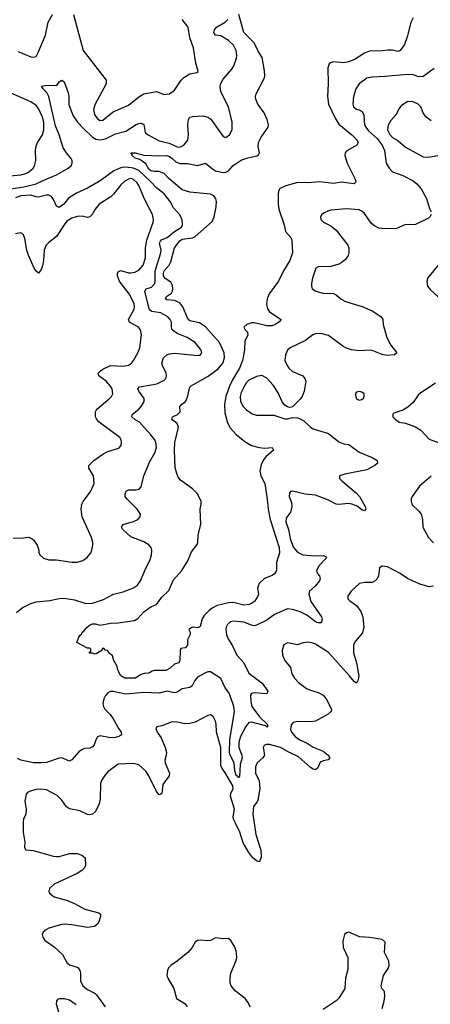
# Model space of a CAD drawing. Header units: inches. Extents: x 2293880 to 2522759, y 823965 to 1006879.
# Tile 175 of 256: x 2336002 to 2339204, y 978586 to 986270. Entities that reach past the tile are written whole.
import ezdxf

# ---------------------------------------------------------------- set-up
doc = ezdxf.new("R2010")
doc.units = ezdxf.units.IN
doc.header["$MEASUREMENT"] = 0
doc.layers.add('C3937', color=7, linetype='Continuous')
doc.layers.add('C3938', color=7, linetype='Continuous')

msp = doc.modelspace()

# ---------------------------------------------------------------- linework, layer by layer
at = {"layer": 'C3937', "color": 5}
for points, elevation in [([(2336029.1, 980000), (2336030.3, 979930), (2336041.3, 979850), (2336040.5, 979810), (2336050, 979791), (2336110, 979786.9), (2336261.9, 979741.8), (2336290, 979738.2), (2336310, 979739.7), (2336390, 979763.1), (2336450, 979763.8), (2336486, 979750), (2336514, 979730), (2336514.4, 979670), (2336507.7, 979650), (2336487.3, 979630), (2336450, 979606), (2336270, 979524.2), (2336235.5, 979490), (2336230.5, 979470), (2336236.3, 979450), (2336270, 979423.7), (2336376, 979396), (2336430, 979372.9), (2336510, 979328.9), (2336618.7, 979298.7), (2336633, 979290), (2336632.2, 979270), (2336619.3, 979230), (2336608.6, 979211.4), (2336586.6, 979193.4), (2336530, 979184), (2336407, 979207), (2336352.4, 979212.4), (2336330, 979209.8), (2336230, 979179.6), (2336210, 979169.5), (2336185.5, 979150), (2336178, 979130), (2336183, 979110), (2336195.5, 979090), (2336210, 979077.1), (2336270, 979034.4), (2336335.6, 978975.6), (2336370, 978913.4), (2336390, 978894), (2336450, 978876.5), (2336457, 978870), (2336470.2, 978850.2), (2336475.9, 978830), (2336475.5, 978770), (2336495.5, 978730), (2336530, 978700.2), (2336590, 978670.2), (2336600.5, 978660.5), (2336667.4, 978567.4)], 280), ([(2337830.2, 980000), (2337844.2, 979910), (2337882.1, 979790), (2337885.5, 979734.5), (2337875.6, 979704.4), (2337870, 979698.2), (2337850, 979705.9), (2337821.6, 979730), (2337789.6, 979769.6), (2337745.8, 979845.8), (2337718.3, 979930), (2337684, 980000)], 280), ([(2338828.1, 978551.9), (2338845, 978610), (2338849.8, 978650), (2338846, 978686), (2338826, 978710), (2338820.5, 978730), (2338838.8, 978810), (2338874.6, 978865.4), (2338884, 978890), (2338881.6, 978921.6), (2338847.3, 978990), (2338852, 979070), (2338830, 979091.2), (2338730, 979108.2), (2338653.3, 979113.3), (2338570, 979149), (2338550, 979144), (2338536, 979130), (2338521.1, 979078.9), (2338526, 979030), (2338561.1, 978950), (2338562, 978858), (2338543.1, 978790), (2338537.6, 978710), (2338490, 978633.2), (2338470, 978612.3), (2338370, 978546.6)], 320), ([(2337802.3, 978562.3), (2337782.4, 978602.4), (2337759.6, 978630), (2337683, 978690), (2337652.6, 978730), (2337644.2, 978750), (2337642.7, 978790), (2337649.7, 978830), (2337690, 978926.8), (2337695.1, 978950), (2337690, 979002), (2337677.8, 979037.8), (2337650, 979084), (2337630, 979099), (2337590, 979097.2), (2337530, 979104), (2337490, 979084), (2337470, 979081.2), (2337410, 979087), (2337390, 979083.7), (2337370.3, 979069.7), (2337347, 979030), (2337312.2, 978990), (2337230, 978921.6), (2337180.9, 978890), (2337162, 978870), (2337153.8, 978850), (2337150.3, 978810.3), (2337156.5, 978790), (2337204.9, 978710), (2337226, 978630), (2337290.9, 978590.9), (2337308.9, 978570)], 320), ([(2336442.9, 978582.9), (2336390, 978618.8), (2336351.5, 978628.5), (2336310.4, 978629.6), (2336295.9, 978624.1), (2336288.5, 978611.5), (2336287.4, 978590), (2336310.2, 978510)], 280)]:
    msp.add_lwpolyline(points, dxfattribs=dict(at, elevation=elevation))
at = {"layer": 'C3938', "color": 5}
for points, elevation in [([(2335990, 986021.1), (2336090, 985980.4), (2336110, 985977.1), (2336130, 985983), (2336147.4, 986012.6), (2336202.7, 986150), (2336224.8, 986250), (2336259.2, 986310)], 280), ([(2336422.3, 986310), (2336496.5, 986030), (2336677.1, 985797.1), (2336675.5, 985770), (2336590.4, 985610), (2336578.4, 985570), (2336586, 985530), (2336610, 985495.5), (2336630, 985482.4), (2336650, 985484.9), (2336729.8, 985550.2), (2336850, 985602.7), (2336931.3, 985668.7), (2336969.8, 985690.2), (2337070, 985710.2), (2337130, 985684.9), (2337170, 985692), (2337210, 985720.3), (2337261.7, 985798.3), (2337281.4, 985818.6), (2337330, 985847), (2337383.1, 985856.9), (2337394, 985866), (2337377, 985930), (2337358.9, 986050), (2337328, 986128), (2337316.8, 986210), (2337269.7, 986270)], 280), ([(2339070, 986283), (2339052.8, 986247.2), (2339024, 986136), (2339003, 986077), (2338970, 986029), (2338950, 986022.7), (2338910, 986031.3), (2338873.1, 986033.1), (2338830, 986027.1), (2338730, 986023.1), (2338690, 986007.2), (2338617.5, 985962.5), (2338570, 985940.4), (2338530, 985933.4), (2338450, 985940.2), (2338426.4, 985933.6), (2338415.5, 985924.5), (2338406.4, 985893.6), (2338408.1, 985770), (2338402.2, 985670), (2338411.6, 985610), (2338461.9, 985501.9), (2338490, 985455.2), (2338592.9, 985370), (2338633.4, 985330), (2338643.1, 985310), (2338630.4, 985290), (2338553.8, 985246.2), (2338540.4, 985230), (2338537, 985210), (2338557.3, 985150), (2338617.1, 985030), (2338624, 985010), (2338621, 984999), (2338610.3, 984989.7), (2338510, 985001), (2338450, 984991), (2338343.3, 985003.3), (2338250, 984996.8), (2338170, 984998.3), (2338070.2, 984969.8), (2338028.9, 984950), (2338019.6, 984930), (2338018.6, 984910), (2338019, 984830), (2338024.1, 984790), (2338064.6, 984670), (2338076.4, 984616.4), (2338117.1, 984570), (2338124.4, 984550), (2338129.3, 984450), (2338110.1, 984389.9), (2338060.4, 984310), (2338020.9, 984230), (2337948, 984130), (2337932.4, 984090), (2337927.2, 984050), (2337934, 984014), (2337950.3, 983990), (2338041, 983930), (2338022.8, 983910), (2337994.8, 983890), (2337970, 983881.1), (2337930, 983880.4), (2337830, 983904.1), (2337810, 983902.8), (2337773, 983890), (2337750.5, 983870), (2337760.5, 983850), (2337778.7, 983830), (2337780.9, 983810), (2337758.6, 983761.4), (2337756.5, 983690), (2337739.5, 983610), (2337717.1, 983550), (2337660.7, 983459.3), (2337637.1, 983410), (2337610.1, 983330), (2337599.9, 983270), (2337602.7, 983202.7), (2337622.6, 983122.6), (2337643.5, 983083.5), (2337690, 983032.6), (2337756.9, 982976.9), (2337810, 982946), (2337870, 982930.2), (2337913.8, 982926.2), (2337970, 982930.3), (2337981, 982910), (2337922, 982858), (2337903.9, 982836.1), (2337884.2, 982795.8), (2337874.7, 982750), (2337883.2, 982710), (2337913.4, 982650), (2337932.6, 982527.4), (2337939.3, 982450), (2337954.4, 982370), (2338025, 982150), (2338028.9, 982110), (2338006, 982034), (2338004.9, 981970), (2337990, 981945.7), (2337970, 981931.2), (2337911.4, 981908.6), (2337870.6, 981870), (2337860.7, 981850), (2337857.3, 981830), (2337864.9, 981790), (2337859.1, 981770), (2337833, 981730), (2337810, 981714), (2337790, 981706.3), (2337750, 981701.3), (2337670, 981720.9), (2337630, 981718), (2337543.2, 981696.8), (2337503, 981677), (2337480.4, 981659.6), (2337440.9, 981619.1), (2337424.9, 981595.1), (2337410, 981535.3), (2337390, 981524), (2337350, 981528.7), (2337322, 981510), (2337331.1, 981491.1), (2337331.1, 981471.1), (2337312, 981430), (2337311.1, 981388.9), (2337291.6, 981368.4), (2337258, 981362), (2337252.7, 981347.3), (2337252, 981270), (2337242, 981250), (2337210, 981239), (2337176, 981210), (2337142, 981190), (2337050, 981189.6), (2337034, 981186), (2337010, 981169.7), (2336973.7, 981166.3), (2336950, 981159), (2336902, 981130), (2336822, 981130), (2336789.7, 981150), (2336770, 981189), (2336763.3, 981223.3), (2336737.2, 981270), (2336724.7, 981304.7), (2336698, 981330), (2336690, 981346), (2336668.4, 981348.4), (2336662, 981362), (2336650, 981366), (2336636.9, 981343.1), (2336599.6, 981320.4), (2336590, 981318), (2336570, 981326), (2336547.3, 981327.3), (2336547.3, 981332.7), (2336558, 981342), (2336556.4, 981356.4), (2336550, 981366), (2336530, 981366), (2336448.7, 981408.7), (2336462.7, 981450), (2336470, 981464.7), (2336484.7, 981475.3), (2336489.2, 981490), (2336502, 981498), (2336529.3, 981530), (2336555.3, 981550), (2336570, 981554.9), (2336590, 981555.5), (2336630, 981544.7), (2336710, 981559.5), (2336770, 981562), (2336898, 981582), (2336923.3, 981596.7), (2336970, 981647.7), (2337010, 981678), (2337030, 981690.4), (2337070, 981704.7), (2337110, 981764), (2337164.5, 981815.5), (2337201.7, 981898.3), (2337266, 981970), (2337312.7, 982047.3), (2337342.9, 982117.1), (2337386.3, 982173.7), (2337392.7, 982190), (2337393.2, 982250), (2337416, 982330), (2337409.5, 982449.5), (2337418, 982490), (2337416.4, 982510), (2337388.2, 982570), (2337350, 982608), (2337256.6, 982676.6), (2337238.9, 982698.9), (2337227.8, 982727.8), (2337215.1, 982775.1), (2337208.8, 982908.8), (2337213.3, 982970), (2337240.3, 983090), (2337230, 983118.9), (2337189.6, 983150.4), (2337194.5, 983170), (2337232, 983188), (2337254.5, 983210), (2337251.3, 983250), (2337267, 983270), (2337293.3, 983286.7), (2337301, 983299), (2337314, 983334), (2337326.3, 983393.7), (2337335.1, 983410), (2337472.7, 983487.3), (2337550, 983544.8), (2337585.4, 983590), (2337599.3, 983630), (2337597.5, 983670), (2337560.7, 983750), (2337451.6, 983871.6), (2337403.4, 983903.4), (2337330, 983920.5), (2337315.9, 983930), (2337274.8, 984030), (2337250, 984059.3), (2337210, 984077.2), (2337150, 984084.6), (2337138.7, 984090), (2337148.2, 984110), (2337185.7, 984134.3), (2337194.7, 984150), (2337197.4, 984170), (2337194.4, 984194.4), (2337180.9, 984220.9), (2337137.8, 984250), (2337123.7, 984270), (2337122.7, 984290), (2337128.4, 984310), (2337166.6, 984353.4), (2337180.8, 984379.2), (2337208.6, 984490), (2337250, 984544.5), (2337270, 984557.8), (2337350, 984568.3), (2337370, 984576.4), (2337504.4, 984695.6), (2337519.6, 984730), (2337535.5, 984810), (2337537.6, 984850), (2337532.5, 984872.5), (2337514.9, 984894.9), (2337490, 984907.1), (2337330, 984923.2), (2337270, 984941.1), (2337165.8, 985030), (2337129.9, 985069.9), (2337090, 985084.8), (2337050, 985084.2), (2337025.7, 985090), (2337010, 985103.9), (2336985.4, 985145.4), (2336938.7, 985178.7), (2336902.9, 985190), (2336878, 985210), (2336878, 985218), (2336869, 985230), (2336902, 985230), (2336970, 985212.7), (2337090, 985207.1), (2337150, 985210.6), (2337170, 985203.2), (2337188.1, 985190), (2337219.4, 985159.4), (2337250, 985147.9), (2337310, 985146.5), (2337387.6, 985132.4), (2337450, 985150.4), (2337505.1, 985105.1), (2337530, 985090.2), (2337590, 985076.9), (2337610, 985079), (2337630, 985090.3), (2337668, 985132), (2337730, 985172.3), (2337770, 985188.7), (2337852.4, 985207.6), (2337864.9, 985215.1), (2337871.1, 985230), (2337860.9, 985280.9), (2337864.8, 985310), (2337886.5, 985353.5), (2337938.7, 985430), (2337943.1, 985450), (2337932.6, 985490), (2337910, 985543.7), (2337859.1, 985610), (2337842.6, 985650), (2337841.1, 985670), (2337846.9, 985690), (2337908.7, 985811.3), (2337912.9, 985830), (2337910.7, 985870), (2337893.4, 985973.4), (2337863, 986023), (2337831.2, 986090), (2337750.6, 986170.6), (2337710.3, 986310)], 240), ([(2335810, 984932.7), (2336035.3, 984964.7), (2336131.4, 984988.6), (2336190, 985017.8), (2336290, 985058), (2336381.3, 985110), (2336403.5, 985130), (2336410.9, 985150), (2336410.9, 985170), (2336401, 985190), (2336366.6, 985230), (2336341.1, 985270), (2336310.5, 985370), (2336280.3, 985440.3), (2336229.2, 985670), (2336217.2, 985697.2), (2336184.8, 985730), (2336172, 985750), (2336210, 985759), (2336284.7, 985755.3), (2336296.8, 985763.2), (2336310, 985784.4), (2336330, 985796.4), (2336350, 985784.9), (2336379.3, 985699.3), (2336385.2, 985670), (2336386.3, 985606.3), (2336418.4, 985518.4), (2336454, 985470), (2336500.7, 985420.7), (2336570, 985353.2), (2336596.8, 985336.8), (2336630, 985331), (2336670, 985339.2), (2336750, 985378.2), (2336830, 985399.4), (2336910, 985451.6), (2336930, 985460.5), (2336950, 985463.2), (2336970.9, 985450.9), (2336980.3, 985390), (2337003.8, 985370), (2337090, 985325.4), (2337167.2, 985307.2), (2337230, 985277.7), (2337250, 985274.6), (2337281.6, 985290), (2337314, 985330), (2337319.1, 985370), (2337313.5, 985450), (2337319.7, 985490), (2337330, 985508), (2337350, 985514), (2337430, 985518.6), (2337470, 985510.2), (2337492.8, 985492.8), (2337590, 985357.1), (2337610, 985350.5), (2337638.4, 985370), (2337658.3, 985410), (2337660.4, 985470), (2337631.3, 985590), (2337570, 985707.3), (2337564.3, 985750), (2337570, 985771.7), (2337590, 985805.5), (2337655.5, 985884.5), (2337671.2, 985910), (2337693.7, 985970), (2337696, 985990), (2337690.8, 986030), (2337668.7, 986070), (2337630, 986106.5), (2337570, 986142.4), (2337529.1, 986149.1), (2337515.6, 986170), (2337520.3, 986190), (2337537.7, 986210), (2337606.3, 986253.7), (2337624.4, 986270)], 260), ([(2339233.7, 985890), (2339150, 985825.7), (2339115.1, 985824.9), (2339070, 985838.4), (2339030, 985843.2), (2338850, 985826.3), (2338750, 985822), (2338710, 985813.5), (2338650.4, 985770), (2338623.1, 985730), (2338604.2, 985670), (2338599.5, 985610), (2338604.4, 985590), (2338630, 985570.5), (2338650, 985567), (2338673.7, 985553.7), (2338685.6, 985525.6), (2338692.5, 985450), (2338700.4, 985430), (2338722.7, 985402.7), (2338790, 985342.5), (2338830.1, 985290), (2338847.6, 985250), (2338861.5, 985150), (2338883.1, 985110), (2338910, 985082.7), (2338990, 985053.6), (2339070, 985011.3), (2339099.5, 984990), (2339132, 984950), (2339174.4, 984874.4), (2339197.5, 984797.5), (2339210.8, 984770)], 260), ([(2335870, 985046.4), (2336010, 985057.7), (2336050, 985068.3), (2336070, 985078.5), (2336106.9, 985110), (2336118.5, 985130), (2336127.1, 985170), (2336125.1, 985250), (2336130, 985282.8), (2336141.8, 985310), (2336178.9, 985370), (2336189.3, 985410.7), (2336189.9, 985470), (2336180.2, 985510), (2336150, 985577.7), (2336130, 985601), (2336088, 985628), (2335935.4, 985695.4)], 280), ([(2339210, 985480.9), (2339172.7, 985510), (2339150, 985544), (2339130, 985589.2), (2339110, 985611.6), (2339070, 985629.6), (2339030, 985631.5), (2338979.5, 985600.5), (2338962, 985578), (2338937.6, 985530), (2338895.9, 985484.1), (2338874.6, 985445.4), (2338871.7, 985410), (2338890, 985372.4), (2338910, 985350.3), (2338950, 985325.8), (2339010, 985275.5), (2339150, 985198.9), (2339190, 985196), (2339350, 985224.9)], 280), ([(2335976.8, 981643.2), (2336021, 981679), (2336090, 981713.8), (2336130, 981728), (2336237.3, 981737.3), (2336310, 981753.1), (2336350, 981754.6), (2336430, 981743.6), (2336510, 981716.9), (2336550, 981712.7), (2336570, 981715.2), (2336655.9, 981744.1), (2336732.9, 981787.1), (2336810, 981805.3), (2336890, 981835.6), (2336922, 981858), (2336943.5, 981890), (2336984.8, 981990), (2337016.8, 982050), (2337030.8, 982090), (2337033.1, 982130), (2337027.1, 982150), (2337010.5, 982170.5), (2336970, 982194.4), (2336870, 982234.2), (2336806.9, 982290), (2336795.6, 982310), (2336808.7, 982331.3), (2336890, 982352.4), (2336924.7, 982370), (2336941.7, 982390), (2336944.8, 982410), (2336918.5, 982450), (2336836.9, 982530), (2336825.6, 982550), (2336823.6, 982570), (2336832.7, 982590), (2336850, 982601.6), (2336910, 982600.2), (2336933, 982607), (2336950, 982624.4), (2336969.3, 982710.7), (2337017.4, 982822.6), (2337056.8, 982890), (2337068.9, 982930), (2337064.1, 982970), (2337055.1, 982990), (2337026, 983030), (2336937.6, 983130), (2336900.5, 983150), (2336877.4, 983170), (2336882.3, 983190), (2336932.5, 983230), (2336949.8, 983250), (2336972.9, 983290), (2336973.4, 983313.4), (2336931.1, 983370), (2336922.4, 983390), (2336936.4, 983403.6), (2336951.9, 983408.1), (2337072.8, 983427.2), (2337130, 983455.3), (2337141, 983470), (2337147.6, 983490), (2337145.3, 983510), (2337115.1, 983570), (2337111.9, 983590), (2337124.2, 983630), (2337150, 983654), (2337170, 983662.4), (2337210, 983666.7), (2337392, 983648), (2337410, 983651), (2337422.7, 983670), (2337418, 983690), (2337369.6, 983750), (2337307, 983790), (2337230, 983822), (2337200.5, 983840.5), (2337192.5, 983850), (2337186.5, 983870), (2337186.6, 983910), (2337176.4, 983930), (2337157.7, 983950), (2337102.9, 983982.9), (2337032.5, 983992.5), (2337021, 984001), (2337012.7, 984012.7), (2336977.8, 984150), (2336988.2, 984170), (2337030, 984183.5), (2337055, 984210), (2337058.8, 984230), (2337057.8, 984310), (2337103.7, 984450), (2337105.8, 984470), (2337093.7, 984526.3), (2337099, 984541), (2337108.7, 984551.3), (2337151.6, 984570), (2337210, 984615.7), (2337263.5, 984650), (2337273.1, 984670), (2337268.6, 984710), (2337249, 984749), (2337202, 984802), (2337174.6, 984850), (2337128.8, 984910), (2337070, 984957), (2337020.7, 985010), (2336932.2, 985092.2), (2336890, 985109.9), (2336850, 985116.6), (2336810, 985118.1), (2336790, 985114.2), (2336737.1, 985090), (2336630, 985012.7), (2336530, 984955.4), (2336444.3, 984915.7), (2336383.6, 984876.4), (2336345.3, 984830), (2336310, 984804.2), (2336290, 984815.1), (2336267, 984867), (2336250, 984889.6), (2336230, 984899.2), (2336210, 984900.3), (2336150, 984885.4), (2336130, 984887.2), (2336090, 984900.2), (2336050, 984897.9), (2336010, 984894.8), (2335970, 984879.3)], 260), ([(2335950, 982225.5), (2336010, 982223), (2336070, 982230.8), (2336087.1, 982227.1), (2336110, 982211.3), (2336138.8, 982170), (2336150.7, 982130), (2336150.8, 982110), (2336161, 982090), (2336188.1, 982068.1), (2336230, 982054), (2336290, 982055.5), (2336410, 982037.1), (2336450, 982037.1), (2336494, 982050), (2336527.5, 982072.5), (2336557.2, 982110), (2336565.2, 982130), (2336573.2, 982170), (2336572.7, 982190), (2336562.7, 982230), (2336489.8, 982389.8), (2336482, 982450), (2336488, 982490), (2336496.3, 982510), (2336555.8, 982590), (2336582.4, 982650), (2336578.3, 982710), (2336542, 982770), (2336541.3, 982790), (2336581.1, 982830), (2336650, 982878.2), (2336690, 982899.7), (2336775.4, 982924.6), (2336792.9, 982947.1), (2336796.2, 982970), (2336793.6, 982990), (2336782.9, 983010), (2336621.5, 983130), (2336603.8, 983150), (2336593.8, 983170), (2336593.1, 983210), (2336604.4, 983230), (2336700.5, 983310), (2336718.9, 983330), (2336728.4, 983350), (2336722.2, 983390), (2336711.4, 983410), (2336675.7, 983450), (2336618.5, 983490), (2336614.5, 983510), (2336631.1, 983530), (2336650, 983542.3), (2336709.9, 983570.1), (2336810, 983566.2), (2336850, 983573.8), (2336872.8, 983590), (2336888.4, 983610), (2336922.3, 983670), (2336938.5, 983710), (2336952.4, 983810), (2336944.8, 983850), (2336929.7, 983870), (2336859.7, 983910), (2336850.9, 983930), (2336893.7, 984010), (2336897, 984030), (2336893.6, 984053.6), (2336856.2, 984130), (2336800, 984200), (2336781.6, 984230), (2336764.8, 984270), (2336763.8, 984290), (2336770, 984302.4), (2336790, 984311.2), (2336850, 984294), (2336870, 984293.1), (2336900.5, 984299.5), (2336930, 984314.4), (2336964.8, 984355.2), (2336983.7, 984410), (2336984.1, 984490), (2336993.4, 984550), (2337042.5, 984690), (2337044.4, 984710), (2337037.8, 984750), (2336975.4, 984870), (2336933.3, 984970), (2336917.3, 984997.3), (2336890, 985023.7), (2336870, 985029.8), (2336850, 985026.2), (2336822.7, 985010), (2336790, 984980.9), (2336732.4, 984907.6), (2336712, 984888), (2336622.3, 984830), (2336590, 984791.1), (2336566.9, 984750), (2336550, 984731), (2336530, 984727.1), (2336490, 984736.5), (2336450, 984733.3), (2336410, 984721.2), (2336370, 984696.8), (2336347.8, 984670), (2336290, 984577.1), (2336228.3, 984531.7), (2336208.6, 984510), (2336194, 984470), (2336188.4, 984391.6), (2336179.7, 984350), (2336170, 984319.3), (2336150, 984292.7), (2336130, 984306.6), (2336115.8, 984330), (2336070, 984431.8), (2336057.1, 984470), (2336042.3, 984562.3), (2336031.3, 984591.3), (2336020.7, 984600.7), (2336005.4, 984605.4), (2335970, 984598.5)], 280), ([(2339211, 984750), (2339201, 984730), (2339190, 984721.2), (2339089.3, 984670.7), (2339070, 984667.8), (2339010, 984671.6), (2338939.7, 984640.3), (2338850, 984636.5), (2338804, 984644), (2338763.5, 984663.5), (2338742.9, 984682.9), (2338690, 984757.2), (2338670, 984776.4), (2338650, 984786.4), (2338550, 984793.1), (2338430, 984782.6), (2338410, 984778.9), (2338377.7, 984762.3), (2338358.8, 984750), (2338348.1, 984731.9), (2338350.7, 984710), (2338370.7, 984690), (2338430, 984661.7), (2338470, 984627), (2338562.3, 984510), (2338569, 984490), (2338570.3, 984450), (2338564.2, 984430), (2338542, 984398), (2338510, 984371.3), (2338490, 984361.1), (2338430, 984343), (2338330, 984341.2), (2338311.3, 984330), (2338286.2, 984253.8), (2338278, 984210), (2338279.1, 984190), (2338284, 984170), (2338311, 984150), (2338370, 984134.4), (2338450, 984132.7), (2338470, 984123), (2338509, 984089), (2338542.8, 984070), (2338672.1, 984032.1), (2338750, 983998.9), (2338796.3, 983970), (2338820.7, 983950), (2338833.4, 983930), (2338837.3, 983890), (2338865.5, 983790), (2338896.4, 983730), (2338942.8, 983670), (2338925.2, 983654.8), (2338870, 983648), (2338830, 983656.9), (2338750, 983687.1), (2338730, 983689.7), (2338654.7, 983685.3), (2338590, 983692.8), (2338550, 983707.1), (2338522.8, 983722.8), (2338410, 983804.2), (2338350, 983821.8), (2338310, 983818.2), (2338288.7, 983810), (2338230, 983766.2), (2338110.6, 983710), (2338090.5, 983690), (2338074.4, 983654.4), (2338070.8, 983610), (2338087.7, 983570), (2338102, 983550), (2338130, 983523), (2338210.4, 983490.4), (2338226.8, 983470), (2338234, 983450), (2338220.5, 983370), (2338204.9, 983330), (2338190, 983309.2), (2338130, 983248.7), (2338110, 983244), (2338090, 983249), (2338070, 983261.2), (2338048.2, 983288.2), (2338018.2, 983358.2), (2337978.7, 983418.7), (2337930, 983471.8), (2337890, 983492), (2337850, 983484.5), (2337790, 983457.6), (2337770, 983437.6), (2337750, 983400.7), (2337730, 983359.5), (2337722.8, 983330), (2337724.7, 983290), (2337744.2, 983250), (2337770, 983224.9), (2337815.1, 983195.1), (2337850, 983184.6), (2337984.7, 983184.7), (2338070, 983154.8), (2338090, 983154.8), (2338130, 983164), (2338170, 983162), (2338190, 983155.5), (2338219.3, 983139.3), (2338270.2, 983090.2), (2338290, 983076.9), (2338410, 983039.3), (2338490, 982976.1), (2338530, 982960.2), (2338570, 982954.7), (2338650, 982894.9), (2338750, 982852.6), (2338790.4, 982830), (2338793, 982810), (2338773, 982790), (2338710, 982756.9), (2338536.9, 982723.1), (2338496, 982710), (2338496.3, 982690), (2338514.4, 982670), (2338630, 982574.6), (2338651.6, 982550), (2338696.4, 982470), (2338702.8, 982450), (2338690, 982437.2), (2338670, 982445.1), (2338633.1, 982473.1), (2338593.2, 982490), (2338566.6, 982493.4), (2338490, 982486), (2338470, 982489.7), (2338410, 982521.1), (2338310, 982558.5), (2338228.2, 982568.2), (2338130, 982589.6), (2338113, 982587), (2338105.7, 982574.3), (2338104.6, 982550), (2338120.9, 982500.9), (2338124.4, 982470), (2338112.9, 982427.1), (2338079.7, 982380.3), (2338077.2, 982350), (2338098.6, 982290), (2338115.3, 982210), (2338137.7, 982150), (2338170, 982113.4), (2338210, 982093.7), (2338310, 982086.3), (2338368.2, 982088.2), (2338390, 982081), (2338395.5, 982070), (2338337.6, 982010), (2338317.6, 981970), (2338322.4, 981950), (2338339.3, 981930), (2338344.4, 981910), (2338341.6, 981890), (2338306.7, 981850), (2338263.1, 981810), (2338258.3, 981790), (2338273.8, 981730), (2338356, 981610), (2338360.3, 981590), (2338357.1, 981570), (2338350, 981562), (2338330, 981562), (2338310, 981569.8), (2338241.6, 981621.6), (2338190, 981649), (2338130, 981667), (2338090, 981672.1), (2337990, 981628.7), (2337930, 981584.6), (2337850, 981545.3), (2337830, 981540.7), (2337810, 981543.5), (2337750, 981568.3), (2337670, 981574.8), (2337644.9, 981570), (2337621.7, 981550), (2337612.7, 981530), (2337610.2, 981510), (2337615.4, 981470), (2337630, 981433.7), (2337662.2, 981382.2), (2337696.6, 981310), (2337751.1, 981250), (2337790.2, 981170), (2337892.6, 981092.6), (2337938, 981030), (2337930, 981009.8), (2337830, 981016.1), (2337809.4, 981010.6), (2337802.7, 980997.3), (2337804.4, 980950), (2337813.7, 980910), (2337871.5, 980830), (2337934, 980770), (2337934, 980750), (2337931.2, 980748.8), (2337918.6, 980758.6), (2337810, 980788), (2337790, 980785), (2337764.9, 980755.1), (2337723.8, 980676.2), (2337711.2, 980630), (2337710.7, 980590), (2337735.2, 980530), (2337737.1, 980510), (2337722.7, 980457.3), (2337717.6, 980362.4), (2337710, 980352), (2337704, 980364), (2337690, 980371.3), (2337679.6, 980410), (2337675, 980470), (2337643.9, 980530), (2337638.8, 980550), (2337641.5, 980650), (2337676.6, 980870), (2337671.8, 980910), (2337637.5, 981010), (2337601.6, 981061.6), (2337570, 981128.7), (2337490, 981179.2), (2337470, 981180.4), (2337450, 981172.3), (2337390, 981137.6), (2337368.4, 981111.6), (2337347.9, 981072.1), (2337330, 981057.6), (2337270, 981047.1), (2337230, 981021.4), (2337210, 981016.1), (2337150, 981029.8), (2337090, 981013.8), (2336970, 981018.3), (2336830, 981005.2), (2336730, 981027), (2336710, 981026.4), (2336690, 981017.3), (2336670, 980994.7), (2336658, 980970), (2336651.7, 980931.7), (2336655.6, 980910), (2336666.5, 980890), (2336707.1, 980847.1), (2336730, 980814.9), (2336775.2, 980735.2), (2336794.4, 980710), (2336796.3, 980690), (2336781.4, 980678.6), (2336750, 980667.3), (2336710, 980665.3), (2336630, 980679.8), (2336610, 980672.6), (2336595.6, 980650), (2336582, 980610), (2336570, 980594), (2336550, 980585.4), (2336510, 980582), (2336490, 980575.3), (2336463.5, 980556.5), (2336410, 980493), (2336390, 980484.2), (2336330, 980509.7), (2336310, 980507.4), (2336210, 980473.3), (2336170.8, 980469.2), (2336110, 980469.9), (2336010.4, 980490.4), (2335985.1, 980505.1)], 260), ([(2339266.2, 984353.8), (2339184.1, 984255.9), (2339176.3, 984230), (2339182.8, 984190), (2339204.1, 984164.1), (2339266.2, 984106.2)], 280), ([(2339245.7, 983434.3), (2339130, 983358), (2339110, 983339.5), (2339070, 983282.9), (2339030, 983247), (2338990, 983223.7), (2338921, 983199), (2338912, 983190), (2338912, 983170), (2338932, 983150), (2338962, 983130), (2339010, 983120.7), (2339090, 983093.4), (2339130, 983066.8), (2339194.9, 982994.9), (2339310, 982953.4)], 280), ([(2339211.7, 982708.3), (2339119.3, 982630), (2339063, 982550), (2339055.5, 982530), (2339054.9, 982510), (2339063.8, 982483.8), (2339115.2, 982435.2), (2339134, 982410), (2339144.7, 982370), (2339145.2, 982310), (2339190, 982228), (2339230, 982188)], 280), ([(2339230, 981849), (2339196.8, 981843.2), (2339130, 981860.7), (2339070, 981887.6), (2339026.6, 981910), (2338968.7, 981948.7), (2338870, 981999.8), (2338830, 982005.1), (2338808.9, 981991.1), (2338799.6, 981930), (2338790, 981906.6), (2338775.5, 981890), (2338750, 981877.4), (2338690, 981877.3), (2338651.4, 981868.6), (2338588.5, 981810), (2338560.5, 981770), (2338562, 981750), (2338575.6, 981735.6), (2338630, 981697), (2338662.7, 981650), (2338677.6, 981610), (2338685.7, 981530), (2338675.6, 981484.4), (2338620.7, 981419.3), (2338605.4, 981390), (2338604.8, 981330), (2338629.3, 981250), (2338646.7, 981150), (2338642.8, 981117.2), (2338630, 981093.2), (2338610, 981106), (2338575.4, 981150), (2338410.5, 981330.5), (2338310, 981396.8), (2338290, 981405.4), (2338250, 981411.1), (2338213.8, 981406.2), (2338170, 981392), (2338090, 981407), (2338062, 981390), (2338048, 981350), (2338052.7, 981310), (2338070.5, 981270), (2338114.4, 981214.4), (2338125.8, 981165.9), (2338145.5, 981130), (2338176.7, 981096.7), (2338238.8, 981050), (2338270, 981036.4), (2338330, 981019.6), (2338370, 980997.6), (2338391.8, 980970), (2338435.2, 980890), (2338430.2, 980870), (2338406.7, 980850), (2338310, 980796), (2338270, 980789.8), (2338170, 980793.1), (2338136.1, 980783.9), (2338122, 980770), (2338115.6, 980750), (2338115.2, 980730), (2338122.8, 980710), (2338150, 980676.9), (2338186.3, 980650), (2338243, 980623), (2338290, 980593.1), (2338370, 980560.7), (2338407.6, 980530), (2338420.8, 980510), (2338407, 980493), (2338370, 980486.9), (2338345.5, 980474.5), (2338328.5, 980431.5), (2338310, 980415.3), (2338290, 980419.8), (2338270, 980433.8), (2338177.5, 980517.5), (2338095.5, 980555.5), (2338036, 980590), (2337950, 980614), (2337926.6, 980613.4), (2337910, 980605.2), (2337901.6, 980590), (2337910.2, 980529.8), (2337899.5, 980510), (2337853.1, 980470), (2337841.2, 980438.8), (2337840.6, 980390), (2337869.7, 980329.7), (2337874.7, 980270), (2337860, 980180), (2337854.2, 980165.8), (2337826.8, 980130), (2337819.3, 980070), (2337830.2, 980000)], 280), ([(2337684, 980000), (2337669.2, 980030), (2337666.9, 980050), (2337677.4, 980110), (2337647.3, 980210), (2337649.3, 980230), (2337666.3, 980270), (2337663.2, 980290), (2337610, 980385.5), (2337578.4, 980430), (2337570.5, 980450), (2337570.8, 980590), (2337537, 980710), (2337535.4, 980775.4), (2337530, 980796), (2337511, 980831), (2337490, 980843.6), (2337470, 980838.9), (2337370, 980788.4), (2337330, 980776), (2337290, 980774.2), (2337230, 980788.6), (2337190, 980789.7), (2337110, 980759.6), (2337072, 980750), (2337062.8, 980737.2), (2337073.4, 980710), (2337104.6, 980664.6), (2337136.5, 980590), (2337146, 980550), (2337145.7, 980530), (2337135.3, 980490), (2337137.4, 980470), (2337170.4, 980390), (2337168.5, 980370), (2337119.4, 980300.6), (2337110.2, 980229.8), (2337098, 980222), (2337090, 980219.3), (2337070, 980246.6), (2337008.5, 980370), (2336985.4, 980405.4), (2336930, 980454), (2336890, 980466.2), (2336770, 980458.9), (2336690, 980400.5), (2336670, 980380.5), (2336642.5, 980337.5), (2336631.3, 980310), (2336630.2, 980189.8), (2336621.8, 980150), (2336594.3, 980090), (2336570, 980069.7), (2336550, 980064.4), (2336530, 980068.2), (2336470, 980095.8), (2336390, 980110.8), (2336367.7, 980127.7), (2336330, 980179.7), (2336295.3, 980215.3), (2336210, 980258.9), (2336170, 980264.2), (2336130, 980262.4), (2336084.7, 980250), (2336062.4, 980237.6), (2336053, 980227), (2336042.4, 980170), (2336051.8, 980110), (2336050.3, 980070), (2336032.2, 980030), (2336029, 980009), (2336029.1, 980000)], 280)]:
    msp.add_lwpolyline(points, dxfattribs=dict(at, elevation=elevation))
at = {"layer": 'C3938', "color": 5, "elevation": 280}
msp.add_lwpolyline([(2338650, 983369), (2338630, 983364), (2338618.8, 983350), (2338630, 983312), (2338650, 983301), (2338670, 983304.7), (2338683.1, 983316.9), (2338688.7, 983330), (2338688.7, 983350), (2338670, 983364)], close=True, dxfattribs=at)

doc.saveas('drawing.dxf')
